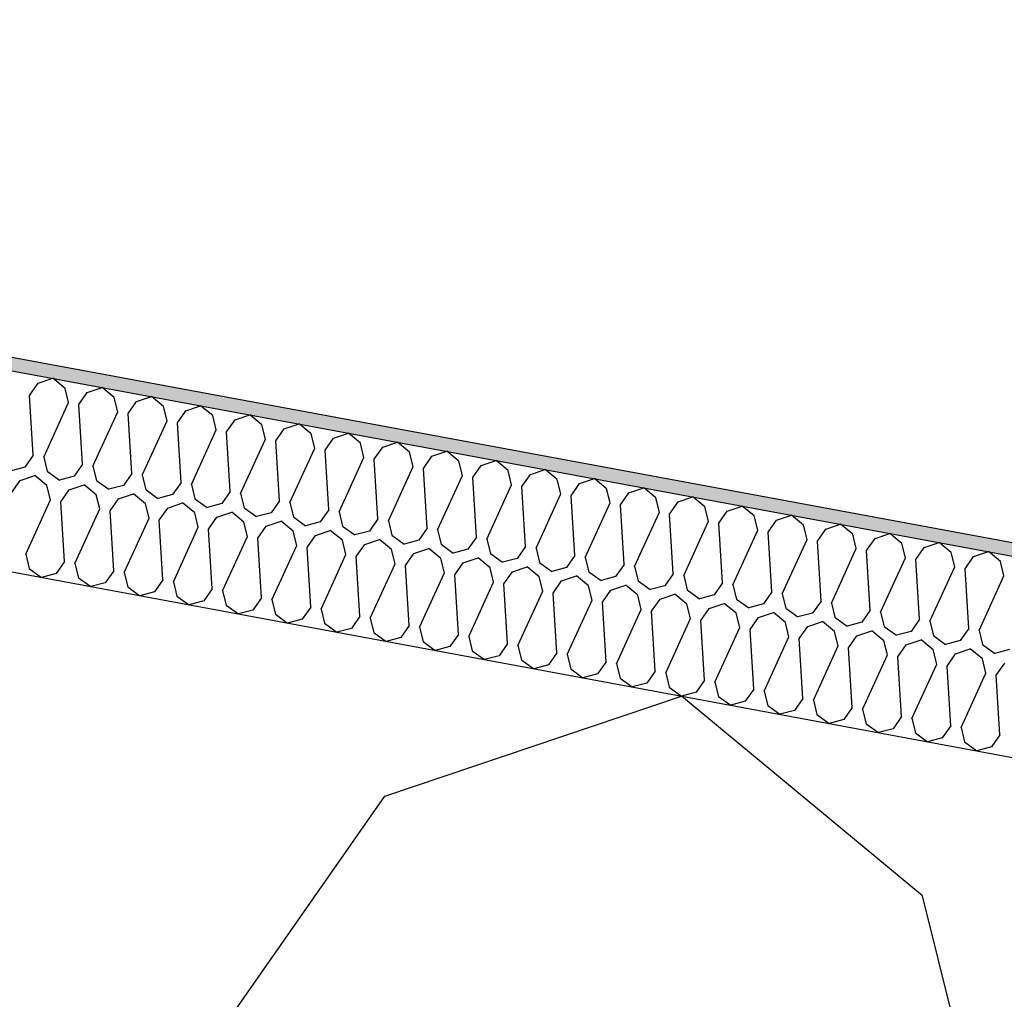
# Model space of a CAD drawing. Header units: millimetres. Extents: x -74465 to -41950, y 1470 to 14690.
# Tile 30 of 132: x -66211 to -66062, y 11748 to 11896. Entities that reach past the tile are written whole.
import ezdxf

# ---------------------------------------------------------------- set-up
doc = ezdxf.new("R2010")
doc.units = ezdxf.units.MM
doc.header["$LTSCALE"] = 0.5
doc.header["$MEASUREMENT"] = 0
doc.linetypes.add('PLINE', pattern=[0])
for name, color, linetype in [('26-- Yttertak (Skravur)(Nye konstruksjoner)', 7, 'Continuous'), ('26-- Yttertak(Nye konstruksjoner)', 7, 'Continuous'), ('262- Taktekking (Skravur)(Nye konstruksjoner)', 7, 'Continuous'), ('262- Taktekking(Nye konstruksjoner)', 7, 'Continuous')]:
    doc.layers.add(name, color=color, linetype=linetype)

# ---------------------------------------------------------------- blocks, each defined once
blk = doc.blocks.new('*X4')
at = {"layer": '26-- Yttertak (Skravur)(Nye konstruksjoner)', "linetype": 'PLINE'}
for p, q in [((-66155.64, 11778.61), (-66110.68, 11793.79)), ((-66074.14, 11763.5), (-66110.68, 11793.79)), ((-66181.23, 11742.02), (-66155.64, 11778.61)), ((-66063.36, 11720.17), (-66074.14, 11763.5))]:
    blk.add_line(p, q, dxfattribs=at)
blk = doc.blocks.new('*X5')
at = {"layer": '262- Taktekking (Skravur)(Nye konstruksjoner)', "linetype": 'PLINE'}
for p, q in [((-66208.18, 11841.2), (-66205.93, 11841.96)), ((-66204.1, 11840.44), (-66205.93, 11841.96)), ((-66209.46, 11839.37), (-66208.18, 11841.2)), ((-66203.56, 11838.28), (-66204.1, 11840.44)), ((-66200.72, 11839.82), (-66198.47, 11840.58)), ((-66196.64, 11839.06), (-66198.47, 11840.58)), ((-66208.9, 11830.32), (-66209.46, 11839.37)), ((-66202, 11837.99), (-66200.72, 11839.82)), ((-66196.1, 11836.9), (-66196.64, 11839.06)), ((-66193.26, 11838.43), (-66191.01, 11839.19)), ((-66189.18, 11837.68), (-66191.01, 11839.19)), ((-66207.33, 11830.03), (-66203.56, 11838.28)), ((-66201.44, 11828.94), (-66202, 11837.99)), ((-66194.53, 11836.61), (-66193.26, 11838.43)), ((-66188.64, 11835.51), (-66189.18, 11837.68)), ((-66185.79, 11837.05), (-66183.55, 11837.81)), ((-66181.72, 11836.3), (-66183.55, 11837.81)), ((-66199.87, 11828.64), (-66196.1, 11836.9)), ((-66193.98, 11827.55), (-66194.53, 11836.61)), ((-66187.07, 11835.22), (-66185.79, 11837.05)), ((-66181.18, 11834.13), (-66181.72, 11836.3)), ((-66178.33, 11835.67), (-66176.09, 11836.43)), ((-66174.26, 11834.91), (-66176.09, 11836.43)), ((-66192.41, 11827.26), (-66188.64, 11835.51)), ((-66186.51, 11826.17), (-66187.07, 11835.22)), ((-66179.61, 11833.84), (-66178.33, 11835.67)), ((-66173.72, 11832.75), (-66174.26, 11834.91)), ((-66170.87, 11834.29), (-66168.62, 11835.05)), ((-66166.8, 11833.53), (-66168.62, 11835.05)), ((-66184.95, 11825.88), (-66181.18, 11834.13)), ((-66179.05, 11824.79), (-66179.61, 11833.84)), ((-66172.15, 11832.46), (-66170.87, 11834.29)), ((-66166.26, 11831.36), (-66166.8, 11833.53)), ((-66164.69, 11831.07), (-66163.41, 11832.9)), ((-66163.41, 11832.9), (-66161.16, 11833.66)), ((-66159.34, 11832.15), (-66161.16, 11833.66)), ((-66177.49, 11824.5), (-66173.72, 11832.75)), ((-66171.59, 11823.4), (-66172.15, 11832.46)), ((-66158.8, 11829.98), (-66159.34, 11832.15)), ((-66157.23, 11829.69), (-66155.95, 11831.52)), ((-66155.95, 11831.52), (-66153.7, 11832.28)), ((-66151.88, 11830.77), (-66153.7, 11832.28)), ((-66208.9, 11830.32), (-66210.18, 11828.49)), ((-66207.33, 11830.03), (-66206.79, 11827.86)), ((-66170.03, 11823.11), (-66166.26, 11831.36)), ((-66164.13, 11822.02), (-66164.69, 11831.07)), ((-66162.56, 11821.73), (-66158.8, 11829.98)), ((-66151.34, 11828.6), (-66151.88, 11830.77)), ((-66149.77, 11828.31), (-66148.49, 11830.14)), ((-66148.49, 11830.14), (-66146.24, 11830.9)), ((-66144.42, 11829.38), (-66146.24, 11830.9)), ((-66210.18, 11828.49), (-66212.39, 11827.9)), ((-66201.44, 11828.94), (-66202.72, 11827.11)), ((-66199.87, 11828.64), (-66199.33, 11826.48)), ((-66156.67, 11820.64), (-66157.23, 11829.69)), ((-66155.1, 11820.35), (-66151.34, 11828.6)), ((-66143.88, 11827.22), (-66144.42, 11829.38)), ((-66142.31, 11826.93), (-66141.03, 11828.76)), ((-66141.03, 11828.76), (-66138.78, 11829.51)), ((-66136.95, 11828), (-66138.78, 11829.51)), ((-66210.91, 11826.45), (-66208.66, 11827.21)), ((-66206.84, 11825.7), (-66208.66, 11827.21)), ((-66206.79, 11827.86), (-66204.93, 11826.52)), ((-66202.72, 11827.11), (-66204.93, 11826.52)), ((-66193.98, 11827.55), (-66195.25, 11825.72)), ((-66192.41, 11827.26), (-66191.87, 11825.1)), ((-66149.21, 11819.26), (-66149.77, 11828.31)), ((-66147.64, 11818.97), (-66143.88, 11827.22)), ((-66141.75, 11817.87), (-66142.31, 11826.93)), ((-66136.42, 11825.83), (-66136.95, 11828)), ((-66134.85, 11825.54), (-66133.57, 11827.37)), ((-66133.57, 11827.37), (-66131.32, 11828.13)), ((-66129.49, 11826.62), (-66131.32, 11828.13)), ((-66212.19, 11824.62), (-66210.91, 11826.45)), ((-66206.3, 11823.53), (-66206.84, 11825.7)), ((-66203.45, 11825.07), (-66201.2, 11825.83)), ((-66199.37, 11824.31), (-66201.2, 11825.83)), ((-66199.33, 11826.48), (-66197.47, 11825.14)), ((-66195.25, 11825.72), (-66197.47, 11825.14)), ((-66186.51, 11826.17), (-66187.79, 11824.34)), ((-66184.95, 11825.88), (-66184.41, 11823.71)), ((-66140.18, 11817.58), (-66136.42, 11825.83)), ((-66134.29, 11816.49), (-66134.85, 11825.54)), ((-66128.95, 11824.45), (-66129.49, 11826.62)), ((-66127.39, 11824.16), (-66126.11, 11825.99)), ((-66126.11, 11825.99), (-66123.86, 11826.75)), ((-66122.03, 11825.23), (-66123.86, 11826.75)), ((-66204.73, 11823.24), (-66203.45, 11825.07)), ((-66198.84, 11822.15), (-66199.37, 11824.31)), ((-66195.99, 11823.69), (-66193.74, 11824.45)), ((-66191.91, 11822.93), (-66193.74, 11824.45)), ((-66191.87, 11825.1), (-66190.01, 11823.75)), ((-66187.79, 11824.34), (-66190.01, 11823.75)), ((-66179.05, 11824.79), (-66180.33, 11822.96)), ((-66177.49, 11824.5), (-66176.95, 11822.33)), ((-66132.72, 11816.2), (-66128.95, 11824.45)), ((-66126.83, 11815.11), (-66127.39, 11824.16)), ((-66121.49, 11823.07), (-66122.03, 11825.23)), ((-66119.93, 11822.78), (-66118.65, 11824.61)), ((-66118.65, 11824.61), (-66116.4, 11825.37)), ((-66114.57, 11823.85), (-66116.4, 11825.37)), ((-66111.19, 11823.22), (-66108.94, 11823.98)), ((-66107.11, 11822.47), (-66108.94, 11823.98)), ((-66210.06, 11815.28), (-66206.3, 11823.53)), ((-66204.17, 11814.19), (-66204.73, 11823.24)), ((-66197.27, 11821.86), (-66195.99, 11823.69)), ((-66191.37, 11820.76), (-66191.91, 11822.93)), ((-66188.53, 11822.3), (-66186.28, 11823.06)), ((-66184.45, 11821.55), (-66186.28, 11823.06)), ((-66184.41, 11823.71), (-66182.55, 11822.37)), ((-66180.33, 11822.96), (-66182.55, 11822.37)), ((-66171.59, 11823.4), (-66172.87, 11821.57)), ((-66170.03, 11823.11), (-66169.49, 11820.95)), ((-66125.26, 11814.82), (-66121.49, 11823.07)), ((-66119.37, 11813.72), (-66119.93, 11822.78)), ((-66114.03, 11821.69), (-66114.57, 11823.85)), ((-66112.47, 11821.39), (-66111.19, 11823.22)), ((-66106.57, 11820.3), (-66107.11, 11822.47)), ((-66103.73, 11821.84), (-66101.48, 11822.6)), ((-66099.65, 11821.09), (-66101.48, 11822.6)), ((-66202.6, 11813.9), (-66198.84, 11822.15)), ((-66196.71, 11812.8), (-66197.27, 11821.86)), ((-66189.81, 11820.47), (-66188.53, 11822.3)), ((-66183.91, 11819.38), (-66184.45, 11821.55)), ((-66181.07, 11820.92), (-66178.82, 11821.68)), ((-66176.99, 11820.16), (-66178.82, 11821.68)), ((-66176.95, 11822.33), (-66175.09, 11820.99)), ((-66172.87, 11821.57), (-66175.09, 11820.99)), ((-66164.13, 11822.02), (-66165.41, 11820.19)), ((-66162.56, 11821.73), (-66162.03, 11819.56)), ((-66117.8, 11813.43), (-66114.03, 11821.69)), ((-66111.91, 11812.34), (-66112.47, 11821.39)), ((-66105, 11820.01), (-66103.73, 11821.84)), ((-66099.11, 11818.92), (-66099.65, 11821.09)), ((-66096.26, 11820.46), (-66094.02, 11821.22)), ((-66092.19, 11819.7), (-66094.02, 11821.22)), ((-66195.14, 11812.51), (-66191.37, 11820.76)), ((-66189.25, 11811.42), (-66189.81, 11820.47)), ((-66182.35, 11819.09), (-66181.07, 11820.92)), ((-66176.45, 11818), (-66176.99, 11820.16)), ((-66174.89, 11817.71), (-66173.61, 11819.54)), ((-66173.61, 11819.54), (-66171.36, 11820.3)), ((-66169.53, 11818.78), (-66171.36, 11820.3)), ((-66169.49, 11820.95), (-66167.63, 11819.61)), ((-66165.41, 11820.19), (-66167.63, 11819.61)), ((-66162.03, 11819.56), (-66160.17, 11818.22)), ((-66156.67, 11820.64), (-66157.95, 11818.81)), ((-66155.1, 11820.35), (-66154.56, 11818.18)), ((-66110.34, 11812.05), (-66106.57, 11820.3)), ((-66104.45, 11810.96), (-66105, 11820.01)), ((-66097.54, 11818.63), (-66096.26, 11820.46)), ((-66091.65, 11817.54), (-66092.19, 11819.7)), ((-66088.8, 11819.08), (-66086.56, 11819.84)), ((-66084.73, 11818.32), (-66086.56, 11819.84)), ((-66187.68, 11811.13), (-66183.91, 11819.38)), ((-66181.79, 11810.04), (-66182.35, 11819.09)), ((-66180.22, 11809.75), (-66176.45, 11818)), ((-66168.99, 11816.62), (-66169.53, 11818.78)), ((-66167.42, 11816.33), (-66166.15, 11818.15)), ((-66166.15, 11818.15), (-66163.9, 11818.91)), ((-66162.07, 11817.4), (-66163.9, 11818.91)), ((-66157.95, 11818.81), (-66160.17, 11818.22)), ((-66154.56, 11818.18), (-66152.71, 11816.84)), ((-66149.21, 11819.26), (-66150.49, 11817.43)), ((-66147.64, 11818.97), (-66147.1, 11816.8)), ((-66102.88, 11810.67), (-66099.11, 11818.92)), ((-66096.98, 11809.58), (-66097.54, 11818.63)), ((-66090.08, 11817.25), (-66088.8, 11819.08)), ((-66084.19, 11816.15), (-66084.73, 11818.32)), ((-66081.34, 11817.69), (-66079.09, 11818.45)), ((-66077.27, 11816.94), (-66079.09, 11818.45)), ((-66174.33, 11808.66), (-66174.89, 11817.71)), ((-66172.76, 11808.36), (-66168.99, 11816.62)), ((-66161.53, 11815.23), (-66162.07, 11817.4)), ((-66159.96, 11814.94), (-66158.68, 11816.77)), ((-66158.68, 11816.77), (-66156.44, 11817.53)), ((-66154.61, 11816.02), (-66156.44, 11817.53)), ((-66150.49, 11817.43), (-66152.71, 11816.84)), ((-66147.1, 11816.8), (-66145.25, 11815.46)), ((-66141.75, 11817.87), (-66143.03, 11816.04)), ((-66140.18, 11817.58), (-66139.64, 11815.42)), ((-66134.29, 11816.49), (-66135.57, 11814.66)), ((-66095.42, 11809.29), (-66091.65, 11817.54)), ((-66089.52, 11808.19), (-66090.08, 11817.25)), ((-66082.62, 11815.86), (-66081.34, 11817.69)), ((-66076.73, 11814.77), (-66077.27, 11816.94)), ((-66073.88, 11816.31), (-66071.63, 11817.07)), ((-66069.81, 11815.55), (-66071.63, 11817.07)), ((-66210.06, 11815.28), (-66209.52, 11813.11)), ((-66166.87, 11807.27), (-66167.42, 11816.33)), ((-66165.3, 11806.98), (-66161.53, 11815.23)), ((-66154.07, 11813.85), (-66154.61, 11816.02)), ((-66152.5, 11813.56), (-66151.22, 11815.39)), ((-66151.22, 11815.39), (-66148.98, 11816.15)), ((-66147.15, 11814.63), (-66148.98, 11816.15)), ((-66143.03, 11816.04), (-66145.25, 11815.46)), ((-66139.64, 11815.42), (-66137.78, 11814.07)), ((-66132.72, 11816.2), (-66132.18, 11814.03)), ((-66126.83, 11815.11), (-66128.11, 11813.28)), ((-66087.96, 11807.9), (-66084.19, 11816.15)), ((-66082.06, 11806.81), (-66082.62, 11815.86)), ((-66075.16, 11814.48), (-66073.88, 11816.31)), ((-66069.27, 11813.39), (-66069.81, 11815.55)), ((-66066.42, 11814.93), (-66064.17, 11815.69)), ((-66062.35, 11814.17), (-66064.17, 11815.69)), ((-66204.17, 11814.19), (-66205.45, 11812.36)), ((-66202.6, 11813.9), (-66202.06, 11811.73)), ((-66159.4, 11805.89), (-66159.96, 11814.94)), ((-66157.84, 11805.6), (-66154.07, 11813.85)), ((-66151.94, 11804.51), (-66152.5, 11813.56)), ((-66146.61, 11812.47), (-66147.15, 11814.63)), ((-66145.04, 11812.18), (-66143.76, 11814.01)), ((-66143.76, 11814.01), (-66141.51, 11814.77)), ((-66139.69, 11813.25), (-66141.51, 11814.77)), ((-66135.57, 11814.66), (-66137.78, 11814.07)), ((-66132.18, 11814.03), (-66130.32, 11812.69)), ((-66125.26, 11814.82), (-66124.72, 11812.65)), ((-66119.37, 11813.72), (-66120.65, 11811.9)), ((-66080.5, 11806.52), (-66076.73, 11814.77)), ((-66074.6, 11805.43), (-66075.16, 11814.48)), ((-66067.7, 11813.1), (-66066.42, 11814.93)), ((-66061.81, 11812.01), (-66062.35, 11814.17)), ((-66209.52, 11813.11), (-66207.67, 11811.77)), ((-66205.45, 11812.36), (-66207.67, 11811.77)), ((-66196.71, 11812.8), (-66197.99, 11810.97)), ((-66195.14, 11812.51), (-66194.6, 11810.35)), ((-66150.38, 11804.22), (-66146.61, 11812.47)), ((-66144.48, 11803.12), (-66145.04, 11812.18)), ((-66139.15, 11811.08), (-66139.69, 11813.25)), ((-66137.58, 11810.79), (-66136.3, 11812.62)), ((-66136.3, 11812.62), (-66134.05, 11813.38)), ((-66132.23, 11811.87), (-66134.05, 11813.38)), ((-66128.11, 11813.28), (-66130.32, 11812.69)), ((-66128.84, 11811.24), (-66126.59, 11812)), ((-66124.77, 11810.49), (-66126.59, 11812)), ((-66124.72, 11812.65), (-66122.86, 11811.31)), ((-66117.8, 11813.43), (-66117.26, 11811.27)), ((-66111.91, 11812.34), (-66113.19, 11810.51)), ((-66110.34, 11812.05), (-66109.8, 11809.89)), ((-66073.03, 11805.14), (-66069.27, 11813.39)), ((-66067.14, 11804.05), (-66067.7, 11813.1)), ((-66065.57, 11803.75), (-66061.81, 11812.01)), ((-66202.06, 11811.73), (-66200.2, 11810.39)), ((-66197.99, 11810.97), (-66200.2, 11810.39)), ((-66189.25, 11811.42), (-66190.53, 11809.59)), ((-66187.68, 11811.13), (-66187.14, 11808.96)), ((-66142.92, 11802.83), (-66139.15, 11811.08)), ((-66137.02, 11801.74), (-66137.58, 11810.79)), ((-66131.69, 11809.7), (-66132.23, 11811.87)), ((-66130.12, 11809.41), (-66128.84, 11811.24)), ((-66120.65, 11811.9), (-66122.86, 11811.31)), ((-66121.38, 11809.86), (-66119.13, 11810.62)), ((-66117.31, 11809.1), (-66119.13, 11810.62)), ((-66117.26, 11811.27), (-66115.4, 11809.93)), ((-66113.19, 11810.51), (-66115.4, 11809.93)), ((-66104.45, 11810.96), (-66105.72, 11809.13)), ((-66102.88, 11810.67), (-66102.34, 11808.5)), ((-66194.6, 11810.35), (-66192.74, 11809.01)), ((-66190.53, 11809.59), (-66192.74, 11809.01)), ((-66181.79, 11810.04), (-66183.07, 11808.21)), ((-66180.22, 11809.75), (-66179.68, 11807.58)), ((-66135.45, 11801.45), (-66131.69, 11809.7)), ((-66129.56, 11800.36), (-66130.12, 11809.41)), ((-66124.23, 11808.32), (-66124.77, 11810.49)), ((-66122.66, 11808.03), (-66121.38, 11809.86)), ((-66116.77, 11806.94), (-66117.31, 11809.1)), ((-66113.92, 11808.48), (-66111.67, 11809.23)), ((-66109.84, 11807.72), (-66111.67, 11809.23)), ((-66109.8, 11809.89), (-66107.94, 11808.54)), ((-66105.72, 11809.13), (-66107.94, 11808.54)), ((-66096.98, 11809.58), (-66098.26, 11807.75)), ((-66095.42, 11809.29), (-66094.88, 11807.12)), ((-66187.14, 11808.96), (-66185.28, 11807.62)), ((-66183.07, 11808.21), (-66185.28, 11807.62)), ((-66179.68, 11807.58), (-66177.82, 11806.24)), ((-66174.33, 11808.66), (-66175.61, 11806.83)), ((-66172.76, 11808.36), (-66172.22, 11806.2)), ((-66127.99, 11800.07), (-66124.23, 11808.32)), ((-66122.1, 11798.98), (-66122.66, 11808.03)), ((-66115.2, 11806.65), (-66113.92, 11808.48)), ((-66109.31, 11805.55), (-66109.84, 11807.72)), ((-66106.46, 11807.09), (-66104.21, 11807.85)), ((-66102.38, 11806.34), (-66104.21, 11807.85)), ((-66102.34, 11808.5), (-66100.48, 11807.16)), ((-66098.26, 11807.75), (-66100.48, 11807.16)), ((-66089.52, 11808.19), (-66090.8, 11806.36)), ((-66087.96, 11807.9), (-66087.42, 11805.74)), ((-66175.61, 11806.83), (-66177.82, 11806.24)), ((-66172.22, 11806.2), (-66170.36, 11804.86)), ((-66166.87, 11807.27), (-66168.14, 11805.44)), ((-66165.3, 11806.98), (-66164.76, 11804.82)), ((-66120.53, 11798.69), (-66116.77, 11806.94)), ((-66114.64, 11797.59), (-66115.2, 11806.65)), ((-66107.74, 11805.26), (-66106.46, 11807.09)), ((-66101.84, 11804.17), (-66102.38, 11806.34)), ((-66099, 11805.71), (-66096.75, 11806.47)), ((-66094.92, 11804.95), (-66096.75, 11806.47)), ((-66094.88, 11807.12), (-66093.02, 11805.78)), ((-66090.8, 11806.36), (-66093.02, 11805.78)), ((-66082.06, 11806.81), (-66083.34, 11804.98)), ((-66080.5, 11806.52), (-66079.96, 11804.35)), ((-66168.14, 11805.44), (-66170.36, 11804.86)), ((-66164.76, 11804.82), (-66162.9, 11803.47)), ((-66159.4, 11805.89), (-66160.68, 11804.06)), ((-66157.84, 11805.6), (-66157.3, 11803.43)), ((-66113.07, 11797.3), (-66109.31, 11805.55)), ((-66107.18, 11796.21), (-66107.74, 11805.26)), ((-66100.28, 11803.88), (-66099, 11805.71)), ((-66094.38, 11802.79), (-66094.92, 11804.95)), ((-66091.54, 11804.33), (-66089.29, 11805.09)), ((-66087.46, 11803.57), (-66089.29, 11805.09)), ((-66087.42, 11805.74), (-66085.56, 11804.39)), ((-66083.34, 11804.98), (-66085.56, 11804.39)), ((-66074.6, 11805.43), (-66075.88, 11803.6)), ((-66073.03, 11805.14), (-66072.5, 11802.97)), ((-66160.68, 11804.06), (-66162.9, 11803.47)), ((-66157.3, 11803.43), (-66155.44, 11802.09)), ((-66151.94, 11804.51), (-66153.22, 11802.68)), ((-66150.38, 11804.22), (-66149.84, 11802.05)), ((-66144.48, 11803.12), (-66145.76, 11801.29)), ((-66105.61, 11795.92), (-66101.84, 11804.17)), ((-66099.72, 11794.83), (-66100.28, 11803.88)), ((-66092.82, 11802.5), (-66091.54, 11804.33)), ((-66086.92, 11801.41), (-66087.46, 11803.57)), ((-66084.08, 11802.94), (-66081.83, 11803.7)), ((-66080, 11802.19), (-66081.83, 11803.7)), ((-66079.96, 11804.35), (-66078.1, 11803.01)), ((-66075.88, 11803.6), (-66078.1, 11803.01)), ((-66067.14, 11804.05), (-66068.42, 11802.22)), ((-66065.57, 11803.75), (-66065.03, 11801.59)), ((-66153.22, 11802.68), (-66155.44, 11802.09)), ((-66149.84, 11802.05), (-66147.98, 11800.71)), ((-66142.92, 11802.83), (-66142.38, 11800.67)), ((-66137.02, 11801.74), (-66138.3, 11799.91)), ((-66098.15, 11794.54), (-66094.38, 11802.79)), ((-66092.26, 11793.44), (-66092.82, 11802.5)), ((-66085.36, 11801.11), (-66084.08, 11802.94)), ((-66079.46, 11800.02), (-66080, 11802.19)), ((-66077.89, 11799.73), (-66076.62, 11801.56)), ((-66076.62, 11801.56), (-66074.37, 11802.32)), ((-66072.54, 11800.81), (-66074.37, 11802.32)), ((-66072.5, 11802.97), (-66070.64, 11801.63)), ((-66068.42, 11802.22), (-66070.64, 11801.63)), ((-66065.03, 11801.59), (-66063.18, 11800.25)), ((-66145.76, 11801.29), (-66147.98, 11800.71)), ((-66142.38, 11800.67), (-66140.52, 11799.33)), ((-66135.45, 11801.45), (-66134.92, 11799.28)), ((-66129.56, 11800.36), (-66130.84, 11798.53)), ((-66127.99, 11800.07), (-66127.45, 11797.9)), ((-66090.69, 11793.15), (-66086.92, 11801.41)), ((-66084.8, 11792.06), (-66085.36, 11801.11)), ((-66072, 11798.64), (-66072.54, 11800.81)), ((-66070.43, 11798.35), (-66069.15, 11800.18)), ((-66069.15, 11800.18), (-66066.91, 11800.94)), ((-66065.08, 11799.42), (-66066.91, 11800.94)), ((-66060.96, 11800.83), (-66063.18, 11800.25)), ((-66138.3, 11799.91), (-66140.52, 11799.33)), ((-66134.92, 11799.28), (-66133.06, 11797.94)), ((-66122.1, 11798.98), (-66123.38, 11797.15)), ((-66120.53, 11798.69), (-66119.99, 11796.52)), ((-66083.23, 11791.77), (-66079.46, 11800.02)), ((-66077.34, 11790.68), (-66077.89, 11799.73)), ((-66075.77, 11790.39), (-66072, 11798.64)), ((-66064.54, 11797.26), (-66065.08, 11799.42)), ((-66062.97, 11796.97), (-66061.69, 11798.8)), ((-66130.84, 11798.53), (-66133.06, 11797.94)), ((-66127.45, 11797.9), (-66125.6, 11796.56)), ((-66123.38, 11797.15), (-66125.6, 11796.56)), ((-66114.64, 11797.59), (-66115.92, 11795.76)), ((-66113.07, 11797.3), (-66112.53, 11795.14)), ((-66069.87, 11789.3), (-66070.43, 11798.35)), ((-66068.31, 11789.01), (-66064.54, 11797.26)), ((-66119.99, 11796.52), (-66118.14, 11795.18)), ((-66115.92, 11795.76), (-66118.14, 11795.18)), ((-66107.18, 11796.21), (-66108.46, 11794.38)), ((-66105.61, 11795.92), (-66105.07, 11793.75)), ((-66062.41, 11787.91), (-66062.97, 11796.97)), ((-66112.53, 11795.14), (-66110.67, 11793.79)), ((-66108.46, 11794.38), (-66110.67, 11793.79)), ((-66099.72, 11794.83), (-66101, 11793)), ((-66098.15, 11794.54), (-66097.61, 11792.37)), ((-66105.07, 11793.75), (-66103.21, 11792.41)), ((-66101, 11793), (-66103.21, 11792.41)), ((-66092.26, 11793.44), (-66093.54, 11791.62)), ((-66090.69, 11793.15), (-66090.15, 11790.99)), ((-66097.61, 11792.37), (-66095.75, 11791.03)), ((-66093.54, 11791.62), (-66095.75, 11791.03)), ((-66084.8, 11792.06), (-66086.08, 11790.23)), ((-66083.23, 11791.77), (-66082.69, 11789.61)), ((-66090.15, 11790.99), (-66088.29, 11789.65)), ((-66086.08, 11790.23), (-66088.29, 11789.65)), ((-66077.34, 11790.68), (-66078.61, 11788.85)), ((-66075.77, 11790.39), (-66075.23, 11788.22)), ((-66082.69, 11789.61), (-66080.83, 11788.26)), ((-66078.61, 11788.85), (-66080.83, 11788.26)), ((-66075.23, 11788.22), (-66073.37, 11786.88)), ((-66069.87, 11789.3), (-66071.15, 11787.47)), ((-66068.31, 11789.01), (-66067.77, 11786.84)), ((-66071.15, 11787.47), (-66073.37, 11786.88)), ((-66067.77, 11786.84), (-66065.91, 11785.5)), ((-66062.41, 11787.91), (-66063.69, 11786.08)), ((-66063.69, 11786.08), (-66065.91, 11785.5))]:
    blk.add_line(p, q, dxfattribs=at)

msp = doc.modelspace()

# ---------------------------------------------------------------- hatches: boundary and pattern name
at = {"layer": '262- Taktekking (Skravur)(Nye konstruksjoner)', "linetype": 'Continuous'}
msp.add_hatch(color=256, dxfattribs=at).paths.add_polyline_path([(-67556.57, 12092.29), (-60906.57, 10859.78), (-60906.57, 10861.82), (-67556.57, 12094.32)])

# ---------------------------------------------------------------- linework, layer by layer
at = {"layer": '262- Taktekking(Nye konstruksjoner)', "linetype": 'PLINE'}
for p, q in [((-67576.57, 12098.03), (-60906.57, 10861.82)), ((-67576.57, 12095.99), (-60906.57, 10859.78))]:
    msp.add_line(p, q, dxfattribs=at)
at = {"layer": '262- Taktekking(Nye konstruksjoner)', "linetype": 'PLINE', "flags": 128}
msp.add_lwpolyline([(-67576.57, 12065.48), (-61126.57, 10870.05), (-60926.57, 10832.98), (-60908.57, 10829.64), (-60906.57, 10829.27)], dxfattribs=at)

# ---------------------------------------------------------------- block references
at = {"layer": '26-- Yttertak(Nye konstruksjoner)'}
msp.add_blockref('*X4', (0, 0), dxfattribs=at)
at = {"layer": '262- Taktekking(Nye konstruksjoner)'}
msp.add_blockref('*X5', (0, 0), dxfattribs=at)

doc.saveas('drawing.dxf')
